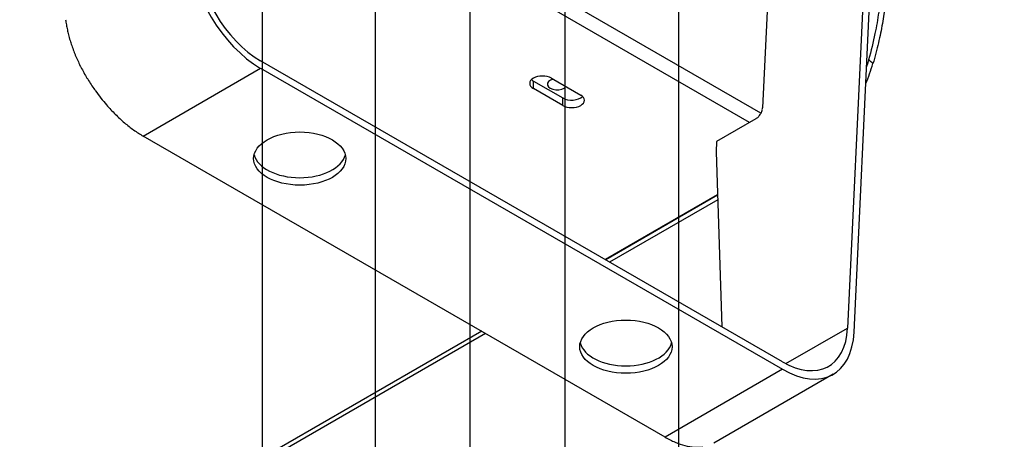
# Model space of a CAD drawing. Header units: millimetres. Extents: x 0 to 3364, y 0 to 2376.
# Tile 18 of 59: x 1592 to 1806, y 398 to 489. Entities that reach past the tile are written whole.
import ezdxf

# ---------------------------------------------------------------- set-up
doc = ezdxf.new("R2010")
doc.units = ezdxf.units.MM
doc.header["$LTSCALE"] = 0.2
doc.layers.add('01_Object Line', color=4, linetype='Continuous')
doc.styles.add('Rainbow-4.0 Style', font='malgunsl.ttf')
doc.dimstyles.new('Rainbow-4.0 Style', dxfattribs={"dimtxt": 3.5, "dimasz": 2.5, "dimexe": 1, "dimexo": 1, "dimgap": 1, "dimtad": 1, "dimdsep": 46, "dimtxsty": 'Rainbow-4.0 Style', "dimcen": 0, "dimclrd": 251, "dimclre": 251, "dimclrt": 7, "dimazin": 3, "dimtp": 0.1, "dimtm": 0.1, "dimtfac": 0.61, "dimtmove": 0, "dimatfit": 3, "dimfxl": 1, "dimlwd": -1, "dimlwe": -1, "dimarcsym": 1})

# ---------------------------------------------------------------- blocks, each defined once
blk = doc.blocks.new('A$C811bb05c')
for p, q in [((435.64, 231.02), (311.41, 302.74)), ((433.17, 229.01), (311.56, 299.22)), ((458.68, 275.77), (454.42, 184.38)), ((455.83, 183.48), (460.09, 274.87)), ((437.46, 263.52), (436, 232.2)), ((440.29, 177.05), (327.16, 242.37)), ((301.7, 226.04), (327.16, 240.74)), ((327.16, 240.74), (440.29, 175.42)), ((386.31, 237.99), (392.67, 234.31)), ((386.31, 236.35), (386.31, 237.99)), ((390.19, 238.6), (396.56, 234.92)), ((392.67, 232.68), (386.31, 236.35)), ((392.67, 232.68), (392.67, 234.31)), ((434.51, 229.79), (426.03, 224.89)), ((414.84, 160.72), (301.7, 226.04)), ((426.03, 224.89), (425.92, 222.59)), ((425.92, 222.59), (427.16, 184.64)), ((426.23, 213.27), (401.9, 199.22)), ((426.23, 213.19), (401.97, 199.18)), ((426.26, 212.23), (402.82, 198.69)), ((375.1, 183.67), (188.43, 75.89)), ((375.03, 183.71), (188.44, 75.98)), ((441.03, 176.65), (454.42, 184.38)), ((375.95, 183.18), (188.3, 74.84)), ((440.29, 175.42), (414.84, 160.72)), ((451.29, 174.33), (425.43, 159.4))]:
    blk.add_line(p, q)
for centre, major_axis, ratio, start_param, end_param in [((327.16, 258.7), (-11, 19.05), 0.57735, 0.837758, 2.356194), ((327.16, 258.7), (-10, 17.32), 0.57735, 0.837758, 2.356194), ((388.25, 237.48), (-2.75, 0), 0.57735, 3.926991, 7.068583), ((388.25, 239.11), (2.75, 0), 0.57735, 3.681737, 3.926991), ((391.43, 237.27), (-2.1, 0), 0.57735, 5.13258, 9.004587), ((394.61, 233.8), (2.75, 0), 0.57735, 3.926991, 7.068583), ((394.61, 235.43), (2.75, 0), 0.57735, 3.926991, 5.743041), ((434.88, 231.22), (0.89, 1.42), 0.45611, 4.500419, 4.978962), ((434.59, 231.38), (-1.08, -1.69), 0.546343, 1.810608, 2.010393), ((433.84, 230.19), (1.99, 2.4), 0.338949, 5.569308, 5.748534), ((434.58, 231.38), (1.08, 1.69), 0.546343, 5.351688, 5.522632), ((434.59, 231.38), (-1.07, -1.68), 0.546343, 0.810245, 1.010459), ((435.41, 232.96), (1.32, 3.19), 0.329776, 3.667807, 3.837086), ((434.59, 231.38), (-1.08, -1.69), 0.546343, 1.210638, 1.410732), ((335.64, 222.78), (10, 0), 0.57735, 3.28349, 6.141288), ((440.29, 193.38), (10, -17.32), 0.57735, 5.497787, 7.016224), ((440.29, 193.38), (11, -19.05), 0.57735, 5.497787, 7.016224), ((406.35, 181.95), (10, 0), 0.57735, 3.28349, 6.141288)]:
    blk.add_ellipse(centre, major_axis=major_axis, ratio=ratio, start_param=start_param, end_param=end_param)
for centre in [(335.64, 221.15), (406.35, 180.32)]:
    blk.add_ellipse(centre, major_axis=(10, 0), ratio=0.57735)
for points, knots in [([(453.45, 292.62), (454.44, 292), (455.36, 291.25), (457.04, 289.46), (457.77, 288.46), (458.88, 286.56), (459.3, 285.72), (461.54, 280.65), (462.6, 275.42), (463.15, 268.44), (463.22, 266.68), (463.23, 264.03), (463.22, 262.99), (463.18, 261.77), (463.17, 261.6), (463.14, 260.91), (463.11, 260.39), (463.06, 259.53), (463.04, 259.18), (462.96, 258.09), (462.9, 257.35), (462.77, 256.16), (462.72, 255.71), (462.56, 254.34), (462.44, 253.43), (462.19, 251.83), (462.08, 251.14), (461.71, 249.06), (461.42, 247.67), (460.75, 244.78), (460.35, 243.26), (459.91, 241.76)], [-6.58157, -6.58157, -6.58157, -6.58157, -5.994497, -5.994497, -5.412175, -5.412175, -5.014575, -5.014575, -3.052127, -3.052127, -2.398285, -2.398285, -2.066799, -2.066799, -2.013249, -2.013249, -1.85699, -1.85699, -1.751451, -1.751451, -1.526699, -1.526699, -1.389031, -1.389031, -1.109642, -1.109642, -0.898606, -0.898606, -0.470476, -0.470476, -0.000001, -0.000001, -0.000001, -0.000001]), ([(452.6, 292.13), (453.77, 291.4), (454.82, 290.47), (456.72, 288.19), (457.51, 286.89), (459.74, 282.23), (460.87, 278.09), (461.76, 271.25), (461.92, 269.18), (462.03, 265.96), (462.04, 264.81), (462.02, 263.35), (462.01, 263.05), (462, 262.64), (462, 262.52), (461.99, 262.27), (461.99, 262.17), (461.98, 261.76), (461.97, 261.49), (461.93, 260.74), (461.91, 260.27), (461.86, 259.39), (461.83, 258.97), (461.76, 258.13), (461.73, 257.71), (461.64, 256.72), (461.58, 256.14), (461.41, 254.68), (461.3, 253.8), (460.94, 251.38), (460.67, 249.85), (459.97, 246.41), (459.51, 244.5), (458.98, 242.61)], [-6.667918, -6.667918, -6.667918, -6.667918, -5.89842, -5.89842, -5.109238, -5.109238, -3.342797, -3.342797, -2.59462, -2.59462, -2.178264, -2.178264, -2.069744, -2.069744, -2.02859, -2.02859, -1.979257, -1.979257, -1.895921, -1.895921, -1.754225, -1.754225, -1.627193, -1.627193, -1.500928, -1.500928, -1.326017, -1.326017, -1.058348, -1.058348, -0.588281, -0.588281, -0.000002, -0.000002, -0.000002, -0.000002]), ([(284.89, 251.3), (284.93, 250.94), (284.99, 250.57), (285.05, 250.2), (285.11, 249.83), (285.18, 249.46), (285.26, 249.08), (285.28, 249), (285.3, 248.92), (285.32, 248.84), (285.4, 248.46), (285.5, 248.07), (285.6, 247.69), (285.7, 247.3), (285.82, 246.91), (285.94, 246.52), (285.97, 246.44), (285.99, 246.35), (286.02, 246.27)], [0, 0, 0, 0, 0.226068, 0.226068, 0.226068, 0.452138, 0.452138, 0.452138, 0.5, 0.5, 0.5, 0.726069, 0.726069, 0.726069, 0.952138, 0.952138, 0.952138, 1, 1, 1, 1]), ([(286.02, 246.27), (286.15, 245.88), (286.28, 245.48), (286.42, 245.09), (286.56, 244.69), (286.71, 244.29), (286.87, 243.89), (286.91, 243.8), (286.95, 243.71), (286.99, 243.62), (287.15, 243.23), (287.32, 242.83), (287.5, 242.43), (287.69, 242.03), (287.88, 241.64), (288.07, 241.24), (288.12, 241.15), (288.16, 241.06), (288.21, 240.97), (288.41, 240.58), (288.62, 240.19), (288.84, 239.8), (289.06, 239.41), (289.28, 239.02), (289.51, 238.64), (289.57, 238.55), (289.62, 238.46), (289.67, 238.37), (289.91, 237.99), (290.15, 237.61), (290.4, 237.24), (290.65, 236.86), (290.91, 236.49), (291.17, 236.12), (291.23, 236.04), (291.29, 235.96), (291.35, 235.88)], [0, 0, 0, 0, 0.1122251, 0.1122251, 0.1122251, 0.224451, 0.224451, 0.224451, 0.25, 0.25, 0.25, 0.3621651, 0.3621651, 0.3621651, 0.4743308, 0.4743308, 0.4743308, 0.5, 0.5, 0.5, 0.612165, 0.612165, 0.612165, 0.7243308, 0.7243308, 0.7243308, 0.75, 0.75, 0.75, 0.8622252, 0.8622252, 0.8622252, 0.9744511, 0.9744511, 0.9744511, 1, 1, 1, 1]), ([(458.98, 242.61), (458.95, 242.5), (458.92, 242.39), (458.77, 241.87), (458.64, 241.46), (458.51, 241.05)], [0, 0, 0, 0, 0.0335368, 0.0335368, 0.1628774, 0.1628774, 0.1628774, 0.1628774]), ([(293.77, 232.79), (294.38, 232.09), (295, 231.42), (296.29, 230.13), (296.96, 229.51), (298.29, 228.37), (298.96, 227.85), (300.32, 226.88), (301.01, 226.44), (301.7, 226.04)], [0, 0, 0, 0, 0.282415, 0.282415, 0.573423, 0.573423, 0.856278, 0.856278, 1.146846, 1.146846, 1.146846, 1.146846]), ([(414.84, 160.72), (415.58, 160.29), (416.31, 159.92), (417.76, 159.3), (418.46, 159.06), (419.85, 158.7), (420.53, 158.58), (421.83, 158.49), (422.44, 158.51), (423.03, 158.59)], [0, 0, 0, 0, 0.317029, 0.317029, 0.629279, 0.629279, 0.946195, 0.946195, 1.258093, 1.258093, 1.258093, 1.258093])]:
    blk.add_open_spline(points, degree=3, knots=knots)
for points in [[(458.34, 237.43), (458.95, 238.83), (459.47, 240.28), (459.91, 241.76)], [(459.91, 241.76), (459.6, 242.04), (459.29, 242.32), (458.98, 242.61)], [(291.35, 235.88), (292.11, 234.8), (292.92, 233.77), (293.77, 232.79)]]:
    blk.add_open_spline(points, degree=3)

msp = doc.modelspace()

# ---------------------------------------------------------------- block references
at = {"layer": '01_Object Line'}
msp.add_blockref('A$C811bb05c', (1317.491, 238.055), dxfattribs=at)

# ---------------------------------------------------------------- leaders
at = {"annotation_type": 0, "has_hookline": 1, "hookline_direction": 0}
for points, text_width in [([(1644.975, 578.956), (1644.975, 97.555), (1841.432, 96.555)], 441.723), ([(1669.481, 550.84), (1669.481, 157.772), (1839.3, 156.772)], 332.529), ([(1690.037, 540.367), (1690.037, 210.049), (1836.846, 209.049)], 235.656), ([(1710.593, 535.964), (1710.593, 263.26), (1837.392, 262.26)], 282.206)]:
    msp.add_leader(points, dimstyle='Rainbow-4.0 Style', override={"dimscale": 5, "dimclrd": 1, "dimldrblk": 'DotSmall'}, dxfattribs=dict(at, text_width=text_width))
msp.add_leader([(1735.227, 527.46), (1735.227, 320.69), (2212.728, 320.69)], dimstyle='Rainbow-4.0 Style', override={"dimscale": 5, "dimclrd": 1, "dimldrblk": 'DotSmall'})

doc.saveas('drawing.dxf')
